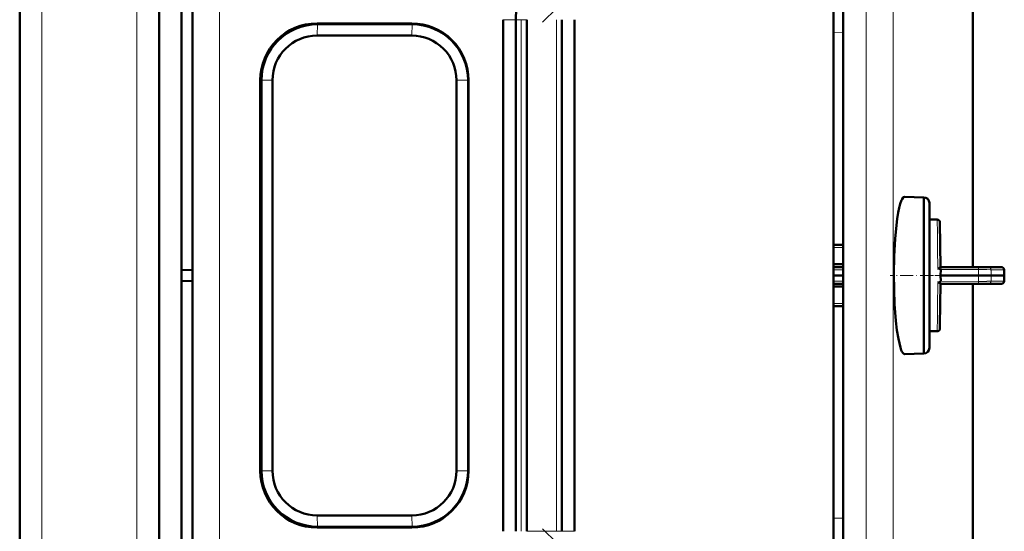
# Model space of a CAD drawing. Extents: x -1358 to 1757, y -1497 to 607.
# Tile 74 of 97: x 437 to 613, y 357 to 449. Entities that reach past the tile are written whole.
import ezdxf

# ---------------------------------------------------------------- set-up
doc = ezdxf.new("R2010")
doc.units = 0
doc.linetypes.add('DASHDOT', pattern=[18.5, 12, -3, 0.5, -3])

msp = doc.modelspace()

# ---------------------------------------------------------------- linework, layer by layer
at = {"color": 7, "linetype": 'DASHDOT', "lineweight": 18}
for p, q in [((440.79, -381.93), (440.79, 578.07)), ((457.79, -381.93), (457.79, 578.07)), ((572.39, 490.25), (530.6, 448.46)), ((572.39, 315.89), (530.6, 357.68))]:
    msp.add_line(p, q, dxfattribs=at)
at = {"color": 7, "lineweight": 50}
for p, q in [((436.79, -120.63), (436.79, 498.07)), ((465.79, 493), (465.79, 404)), ((607.79, 475.7), (607.79, 404.58)), ((584.5, 469.28), (584.5, 336.87)), ((461.79, 348.07), (461.79, 458.07)), ((467.79, 353.15), (467.79, 452.99)), ((582.79, 353.05), (582.79, 453.09)), ((523.49, 357.21), (523.49, 448.93)), ((525.79, 448.93), (525.79, 357.21)), ((527.79, 357.21), (527.79, 448.93)), ((527.79, 448.93), (527.79, 357.21)), ((534.04, 357.21), (534.04, 448.93)), ((536.33, 448.93), (536.33, 357.21)), ((490.13, 448.26), (507.12, 448.26)), ((507.19, 448.1), (490.19, 448.1)), ((490.14, 446.08), (507.14, 446.08)), ((479.95, 368.07), (479.95, 438.07)), ((480.17, 368.07), (480.17, 438.07)), ((482.13, 438.07), (482.13, 368.07)), ((515.14, 438.07), (515.14, 368.07)), ((517.22, 368.07), (517.22, 438.07)), ((517.31, 438.07), (517.31, 368.07)), ((595.51, 417.17), (598.97, 417.08)), ((598.97, 413.12), (598.97, 417.08)), ((599.97, 416.08), (599.97, 390.08)), ((599.97, 413.08), (599.97, 416.08)), ((598.97, 389.08), (598.97, 413.12)), ((601.36, 413.08), (599.97, 413.08)), ((601.99, 404.58), (601.86, 412.59)), ((584.5, 408.58), (582.79, 408.58)), ((584.5, 405.09), (582.79, 405.09)), ((582.79, 404.58), (584.5, 404.58)), ((601.79, 404.45), (601.91, 404.54)), ((608.75, 404.58), (601.99, 404.58)), ((608.75, 404.58), (610.54, 404.58)), ((612.85, 404.58), (610.54, 404.58)), ((465.79, 404), (467.79, 404.07)), ((465.79, 402.14), (465.79, 404)), ((584.5, 403.08), (582.79, 403.08)), ((602.01, 404.13), (601.99, 403.08)), ((608.79, 403.08), (601.99, 403.08)), ((602.01, 402.03), (601.99, 403.08)), ((611.03, 403.08), (608.79, 403.08)), ((611.03, 403.08), (613.38, 403.08)), ((613.41, 403.08), (613.38, 403.08)), ((465.79, 313.14), (465.79, 402.14)), ((465.79, 402.14), (467.79, 402.07)), ((582.79, 401.58), (584.5, 401.58)), ((584.5, 401.07), (582.79, 401.07)), ((601.99, 401.58), (601.87, 394.16)), ((608.75, 401.58), (601.99, 401.58)), ((607.79, 401.58), (607.79, 330.45)), ((608.75, 401.58), (610.54, 401.58)), ((612.85, 401.58), (610.54, 401.58)), ((612.85, 401.58), (612.88, 401.58)), ((584.5, 397.58), (582.79, 397.58)), ((601.87, 394.16), (601.86, 393.57)), ((599.97, 393.08), (601.36, 393.08)), ((599.97, 390.08), (599.97, 393.08)), ((595.48, 388.99), (595.51, 388.99)), ((598.97, 389.08), (595.51, 388.99)), ((507.14, 360.06), (490.14, 360.06)), ((507.12, 357.88), (490.13, 357.88)), ((490.19, 358.04), (507.19, 358.04))]:
    msp.add_line(p, q, dxfattribs=at)
at = {"color": 7, "lineweight": 18}
for p, q in [((440.79, -120.63), (440.79, 498.07)), ((457.79, -120.63), (457.79, 498.07)), ((593.5, 470.04), (593.5, 336.12)), ((588.63, 336.93), (588.63, 469.23)), ((472.66, 353.09), (472.66, 453.05)), ((525.79, 448.93), (523.49, 448.93)), ((525.79, 448.93), (526.76, 448.93)), ((526.76, 448.93), (526.76, 357.21)), ((527.79, 448.93), (526.76, 448.93)), ((533.07, 357.21), (533.07, 448.93)), ((490.19, 448.1), (490.13, 448.26)), ((490.14, 446.08), (490.19, 448.1)), ((507.19, 448.1), (507.12, 448.26)), ((507.19, 448.1), (507.14, 446.08)), ((584.5, 446.61), (582.79, 446.59)), ((480.17, 438.07), (479.95, 438.07)), ((480.17, 438.07), (482.13, 438.07)), ((517.22, 438.07), (515.14, 438.07)), ((517.31, 438.07), (517.22, 438.07)), ((601.4, 410.58), (601.36, 413.08)), ((601.44, 407.76), (601.4, 410.58)), ((582.79, 408.09), (584.5, 408.09)), ((601.45, 406.95), (601.44, 407.76)), ((601.48, 405.23), (601.45, 406.95)), ((601.49, 404.78), (601.48, 405.23)), ((601.5, 404.34), (601.49, 404.78)), ((582.79, 404.09), (584.5, 404.09)), ((608.79, 404.14), (602.01, 404.13)), ((611.03, 404.09), (613.34, 404.09)), ((582.79, 402.07), (584.5, 402.07)), ((601.48, 400.93), (601.44, 398.4)), ((601.49, 401.37), (601.48, 400.93)), ((601.5, 401.82), (601.49, 401.37)), ((608.79, 402.02), (602.01, 402.03)), ((611.03, 402.07), (613.34, 402.07)), ((582.79, 398.07), (584.5, 398.07)), ((601.44, 398.4), (601.4, 395.58)), ((601.4, 395.58), (601.36, 393.08)), ((480.17, 368.07), (479.95, 368.07)), ((482.13, 368.07), (480.17, 368.07)), ((517.22, 368.07), (515.14, 368.07)), ((517.22, 368.07), (517.31, 368.07)), ((490.19, 358.04), (490.14, 360.06)), ((507.14, 360.06), (507.19, 358.04)), ((582.79, 359.57), (584.5, 359.55)), ((490.19, 358.04), (490.13, 357.88)), ((507.19, 358.04), (507.12, 357.88)), ((533.07, 357.21), (527.79, 357.21)), ((533.07, 357.21), (534.04, 357.21)), ((536.33, 357.21), (534.04, 357.21))]:
    msp.add_line(p, q, dxfattribs=at)
at = {"color": 7, "linetype": 'DASHDOT', "lineweight": 18, "ltscale": 0.192111}
msp.add_line((600.61, 403.08), (592.92, 403.08), dxfattribs=at)
at = {"color": 7, "linetype": 'DASHDOT', "lineweight": 18, "ltscale": 0.061557}
msp.add_line((599.76, 403.08), (602.22, 403.08), dxfattribs=at)
at = {"color": 7, "linetype": 'DASHDOT', "lineweight": 18, "ltscale": 0.20449}
for p, q in [((609.47, 403.21), (601.29, 403.07)), ((609.47, 402.95), (601.29, 403.09))]:
    msp.add_line(p, q, dxfattribs=at)
at = {"color": 7, "lineweight": 50}
for points in [[(595.51, 417.17), (595.35, 417.12), (595.25, 417.03), (595.06, 416.76), (594.97, 416.56), (594.74, 415.94), (594.55, 415.21), (594.38, 414.36), (594.19, 413.21)], [(594.19, 413.21), (593.99, 411.49), (593.82, 409.62), (593.66, 406.54), (593.6, 403.28)], [(593.6, 403.28), (593.63, 400.59), (593.74, 397.94), (593.96, 394.97), (594.15, 393.25)], [(601.5, 404.34), (601.77, 404.28), (601.89, 404.23), (601.98, 404.18), (602.01, 404.15), (602.01, 404.13)], [(601.5, 401.82), (601.77, 401.88), (601.89, 401.92), (601.98, 401.97), (602.01, 402.01), (602.01, 402.03)], [(601.5, 401.82), (601.61, 401.81), (601.74, 401.75), (601.91, 401.62)], [(594.15, 393.25), (594.4, 391.69), (594.77, 390.14)], [(594.77, 390.14), (594.93, 389.67), (595.05, 389.42), (595.18, 389.21), (595.31, 389.07), (595.47, 388.99), (595.48, 388.99)]]:
    msp.add_lwpolyline(points, dxfattribs=at)
at = {"color": 7, "lineweight": 18}
for points in [[(608.79, 404.14), (608.77, 404.5), (608.76, 404.56), (608.75, 404.57), (608.75, 404.58), (608.75, 404.58), (608.75, 404.58)], [(608.79, 404.14), (610.28, 404.13), (610.86, 404.1), (611.03, 404.09)], [(608.79, 402.02), (608.77, 401.66), (608.76, 401.6), (608.75, 401.58), (608.75, 401.58), (608.75, 401.58), (608.75, 401.58)], [(610.26, 402.03), (611, 402.07), (611.03, 402.07)]]:
    msp.add_lwpolyline(points, dxfattribs=at)
at = {"color": 7, "lineweight": 50}
for centre, radius, start, end in [((537.72, 448.93), 11.93, 155.3876, 180.0088), ((598.97, 416.08), 1, 360, 90), ((601.36, 412.58), 0.501, 1.1003, 89.9459), ((602.09, 404.34), 0.26, 113.2826, 131.8746), ((612.88, 404.08), 0.501, 2.5521, 92.93), ((601.54, 404.61), 0.274, 261.2069, 294.5434), ((601.26, 405.15), 0.884, 296.1751, 306.8175), ((569.06, 402.2), 44.36, 1.133, 2.4532), ((569.06, 403.96), 44.36, 357.5467, 358.867), ((602.09, 401.82), 0.264, 228.515, 246.7588), ((612.88, 402.08), 0.5, 270.0231, 357.5028), ((601.36, 393.58), 0.5, 269.9996, 358.9373), ((598.97, 390.08), 1, 270, 0)]:
    msp.add_arc(centre, radius, start, end, dxfattribs=at)
at = {"color": 7, "lineweight": 18}
for centre, radius, start, end in [((610.53, 404.08), 0.496, 0.47, 89.4832), ((612.85, 404.08), 0.497, 0.5898, 89.5516), ((678.82, 403.58), 70.03, 179.5376, 180.4062), ((678.82, 402.58), 70.03, 179.5938, 180.4624), ((648.31, 403.69), 37.28, 179.3941, 180.9446), ((648.58, 402.46), 37.55, 179.0611, 180.6002), ((613.34, 404.14), 0.0509, 269.1547, 309.6196), ((571.77, 402.25), 41.61, 1.1399, 2.5296), ((571.77, 403.91), 41.61, 357.4704, 358.8601), ((608.79, 477.12), 75.11, 270.0022, 271.123), ((610.53, 402.07), 0.496, 270.5168, 359.53), ((612.85, 402.08), 0.497, 270.4484, 359.4102), ((613.34, 402.02), 0.0506, 50.0551, 90.8408)]:
    msp.add_arc(centre, radius, start, end, dxfattribs=at)
at = {"color": 7, "lineweight": 50}
for centre, major_axis, start_param, end_param in [((490.13, 438.07), (0, -10.19), 3.141593, 4.712389), ((490.19, 438.07), (0, 10.03), 0, 1.570796), ((507.12, 438.07), (0, -10.19), 1.570796, 3.141593), ((507.19, 438.07), (0, 10.03), 4.712389, 6.283185), ((490.14, 438.07), (0, -8.01), 3.141593, 4.712389), ((507.14, 438.07), (0, -8.01), 1.570796, 3.141593), ((490.13, 368.07), (0, -10.19), 4.712389, 6.283185), ((490.19, 368.07), (0, 10.03), 1.570796, 3.141593), ((490.14, 368.07), (0, -8.01), 4.712389, 6.283185), ((507.12, 368.07), (0, -10.19), 0, 1.570796), ((507.14, 368.07), (0, -8.01), 0, 1.570796), ((507.19, 368.07), (0, 10.03), 3.141593, 4.712389)]:
    msp.add_ellipse(centre, major_axis=major_axis, ratio=0.999657, start_param=start_param, end_param=end_param, dxfattribs=at)

doc.saveas('drawing.dxf')
